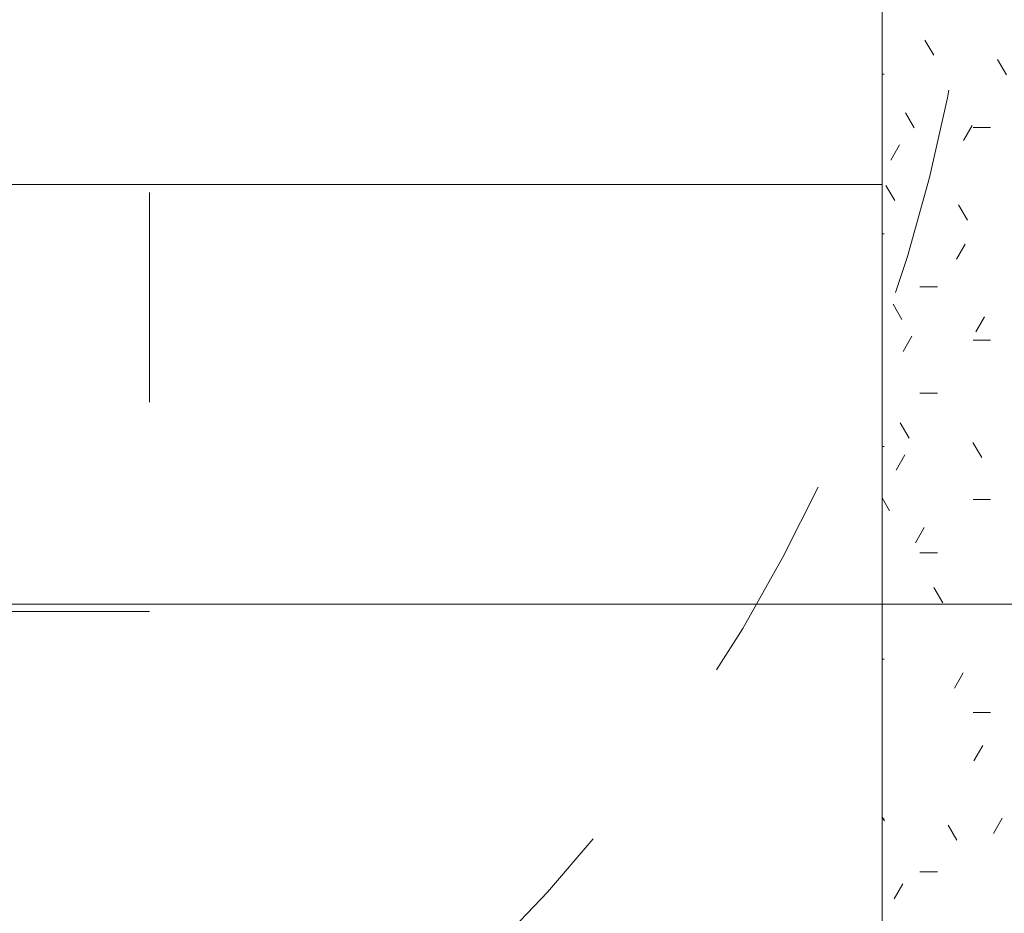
# Model space of a CAD drawing. Header units: metres. Extents: x -0.3 to 27.4, y -15.2 to 9.8.
# Tile 4 of 32: x 12.195 to 12.665, y -13.863 to -13.436. Entities that reach past the tile are written whole.
import ezdxf

# ---------------------------------------------------------------- set-up
doc = ezdxf.new("R2010")
doc.units = ezdxf.units.M
doc.linetypes.add('Projeção', pattern=[0.00396875, 0.00238125, -0.0015875])
for name, color, linetype, lineweight in [('A-ANNO-DIMS', 7, 'Continuous', 9), ('A-ANNO-DIMS-25', 7, 'Continuous', 9), ('A-DETL-GENF', 7, 'Continuous', 5), ('A-FLOR-OVHD', 7, 'Projeção', 5), ('A-FLOR-PATT', 7, 'Continuous', 5), ('Q-CASE', 7, 'Continuous', 5)]:
    doc.layers.add(name, color=color, linetype=linetype, lineweight=lineweight)
doc.styles.add('Arial_5', font='arial.ttf', dxfattribs={"height": 0.0625})
doc.dimstyles.new('Com_linha__ref__contínua__-_Cor_Vermelha_Arial_2_5mm', dxfattribs={"dimscale": 0.3048, "dimtxt": 0.06376621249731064, "dimasz": 0.1640419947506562, "dimexe": 0.1230314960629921, "dimexo": 0.1230314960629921, "dimgap": 0.01230314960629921, "dimtad": 1, "dimdec": 1, "dimlfac": 100, "dimrnd": 0.09999999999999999, "dimdsep": 46, "dimtxsty": 'Arial_5', "dimblk1": 'OBLIQUE', "dimblk2": 'OBLIQUE', "dimsah": 1, "dimcen": 0.09, "dimdle": 0.1230314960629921, "dimazin": 0, "dimtfac": 1, "dimtdec": 4, "dimtix": 1, "dimtmove": 0, "dimatfit": 3, "dimfxl": 1, "dimtvp": 1, "dimtolj": 1, "dimtzin": 0, "dimarcsym": 2})

# ---------------------------------------------------------------- blocks, each defined once
blk = doc.blocks.new('TAMPO GRANITO2 - TAMPO GRANITO-2002902-ELEV_5')
at = {"layer": 'Q-CASE', "true_color": 0xa7a7a7}
h = blk.add_hatch(dxfattribs=at)
h.set_pattern_fill('FP_4', color=253, style=0, pattern_type=2)
h.set_pattern_definition([(0, (-0.05, 0), (0.1016, 0.0254), [0.00838, -0.06782, 0.00838, -0.06782, -0.4064]), (0, (-0.05, 0), (0.1016, 0.0254), [-0.1524, 0.00838, -0.14402, 0.00838, -0.06782, -0.1778]), (0, (-0.05, 0), (0.1016, 0.0254), [-0.381, 0.00838, -0.04242, 0.00838, -0.11862]), (120, (-0.0119, 0.0127), (-0.07279704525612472, 0.07528818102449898), [0.008379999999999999, -0.06781999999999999, 0.008379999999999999, -0.06781999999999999, -0.4063999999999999]), (120, (-0.0119, 0.0127), (-0.07279704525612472, 0.07528818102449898), [-0.1524, 0.008379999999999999, -0.14402, 0.008379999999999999, -0.06781999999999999, -0.1778]), (120, (-0.0119, 0.0127), (-0.07279704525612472, 0.07528818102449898), [-0.3809999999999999, 0.008379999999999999, -0.04241999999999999, 0.008379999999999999, -0.11862]), (240, (0.0008, 0.0635), (-0.02880295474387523, -0.100688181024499), [0.00838, -0.06782, 0.00838, -0.06782, -0.4064]), (240, (0.0008, 0.0635), (-0.02880295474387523, -0.100688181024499), [-0.1524, 0.00838, -0.14402, 0.00838, -0.06782, -0.1778]), (240, (0.0008, 0.0635), (-0.02880295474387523, -0.100688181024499), [-0.381, 0.00838, -0.04242, 0.00838, -0.11862])])
h.paths.add_polyline_path([(-3.879618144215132, -14.09504159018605), (-3.752558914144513, -14.09504159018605), (-3.752470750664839, -14.09454159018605), (-3.750188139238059, -14.09454159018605), (-3.750188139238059, -14.03154159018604), (-3.749625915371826, -14.02727107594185), (-3.747977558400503, -14.02329159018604), (-3.745355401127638, -14.01987432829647), (-3.741938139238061, -14.0172521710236), (-3.737958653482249, -14.01560381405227), (-3.733688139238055, -14.01504159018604), (-3.729417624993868, -14.01560381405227), (-3.725438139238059, -14.0172521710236), (-3.722020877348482, -14.01987432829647), (-3.719398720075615, -14.02329159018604), (-3.717750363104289, -14.02727107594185), (-3.717188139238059, -14.03154159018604), (-3.717188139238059, -14.09454159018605), (-3.71490552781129, -14.09454159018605), (-3.714588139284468, -14.09504159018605), (-3.453688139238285, -14.09482204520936), (-3.453688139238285, -13.43391236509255), (-3.454188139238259, -13.43382420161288), (-3.454188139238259, -13.4315415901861), (-3.519136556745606, -13.43128507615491), (-3.521458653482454, -13.43097936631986), (-3.525438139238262, -13.42933100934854), (-3.528855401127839, -13.42670885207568), (-3.531514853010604, -13.42320155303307), (-3.533125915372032, -13.41931210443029), (-3.533688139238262, -13.4150415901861), (-3.533125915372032, -13.4107710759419), (-3.531477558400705, -13.4067915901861), (-3.528855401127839, -13.40337432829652), (-3.525202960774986, -13.40065475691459), (-3.521458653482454, -13.39910381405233), (-3.516281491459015, -13.3985415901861), (-3.454188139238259, -13.3985415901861), (-3.454188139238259, -13.39625897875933), (-3.453688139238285, -13.39594159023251), (-3.453688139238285, -13.31504159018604), (-3.883688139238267, -13.31504159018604), (-3.883688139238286, -14.09504159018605), (-3.879957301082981, -14.09504159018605)])
h.paths.add_polyline_path([(-3.684385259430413, -13.89519784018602), (-3.698861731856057, -13.89405446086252), (-3.713157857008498, -13.89068094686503), (-3.727088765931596, -13.88507800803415), (-3.740487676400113, -13.87735676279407), (-3.753464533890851, -13.86728878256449), (-3.765004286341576, -13.8558934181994), (-3.775810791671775, -13.84242375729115), (-3.785478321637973, -13.82736717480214), (-3.793862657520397, -13.81088482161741), (-3.800883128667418, -13.79320845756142), (-3.806424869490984, -13.77453990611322), (-3.810446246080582, -13.7551301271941), (-3.812857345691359, -13.73533713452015), (-3.813688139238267, -13.71504159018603), (-3.812695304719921, -13.69341880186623), (-3.810446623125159, -13.67495447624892), (-3.80642486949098, -13.65554327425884), (-3.800880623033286, -13.63686855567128), (-3.793862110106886, -13.61919826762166), (-3.785478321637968, -13.60271600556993), (-3.775810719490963, -13.58766018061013), (-3.765008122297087, -13.57419457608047), (-3.753174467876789, -13.56250796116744), (-3.74048282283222, -13.55272366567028), (-3.72708873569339, -13.54500574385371), (-3.713157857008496, -13.53940223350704), (-3.698861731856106, -13.53602871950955), (-3.684385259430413, -13.53488534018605), (-3.669908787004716, -13.53602871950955), (-3.655612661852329, -13.53940223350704), (-3.641681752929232, -13.54500517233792), (-3.628282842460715, -13.552726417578), (-3.615596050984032, -13.56250796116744), (-3.603766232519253, -13.57418976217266), (-3.592959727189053, -13.58765942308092), (-3.583292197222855, -13.60271600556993), (-3.574907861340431, -13.61919835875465), (-3.567887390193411, -13.63687472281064), (-3.562345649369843, -13.65554327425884), (-3.558324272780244, -13.67495305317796), (-3.555913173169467, -13.6947460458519), (-3.555505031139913, -13.70471659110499), (-3.516449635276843, -13.70471659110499), (-3.513051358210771, -13.69923642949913), (-3.508364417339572, -13.69480776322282), (-3.50270063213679, -13.6917252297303), (-3.496436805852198, -13.69019390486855), (-3.489989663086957, -13.69031566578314), (-3.483788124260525, -13.69208241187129), (-3.47824477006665, -13.69537660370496), (-3.473728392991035, -13.6999790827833), (-3.470539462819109, -13.70558365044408), (-3.468890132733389, -13.71181744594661), (-3.468890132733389, -13.71826573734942), (-3.470539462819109, -13.72449953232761), (-3.473728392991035, -13.73010409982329), (-3.47824477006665, -13.73470657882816), (-3.483788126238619, -13.73800077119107), (-3.489989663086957, -13.73976751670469), (-3.496436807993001, -13.73988927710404), (-3.50270063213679, -13.73835795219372), (-3.508364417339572, -13.73527541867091), (-3.51327610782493, -13.7304843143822), (-3.516449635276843, -13.72536658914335), (-3.555505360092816, -13.72536658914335), (-3.555913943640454, -13.73534015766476), (-3.558323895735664, -13.75512870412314), (-3.562345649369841, -13.77453990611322), (-3.567889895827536, -13.79321462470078), (-3.574908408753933, -13.81088491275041), (-3.583292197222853, -13.82736717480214), (-3.592959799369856, -13.84242299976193), (-3.603762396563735, -13.85588860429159), (-3.615596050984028, -13.86757521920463), (-3.628287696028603, -13.87735951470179), (-3.641681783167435, -13.88507743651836), (-3.655612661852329, -13.89068094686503), (-3.669908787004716, -13.89405446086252)])
at = {"layer": 'Q-CASE'}
blk.add_line((-3.88368813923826, -13.31504159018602), (-3.883688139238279, -14.09504159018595), dxfattribs=at)
blk = doc.blocks.new('MR_Cadeirante Planta - MR_Cadeirante Planta-2845077-ELEV_5')
at = {"layer": 'A-DETL-GENF', "linetype": 'Projeção'}
for p, q in [((-0.4017362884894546, 0.6038261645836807), (0.3982637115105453, 0.6038261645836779)), ((-0.4017362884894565, -0.5961738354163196), (-0.4017362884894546, 0.6038261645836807))]:
    blk.add_line(p, q, dxfattribs=at)
blk = doc.blocks.new('DIMBLOCK7-ELEV_5')
at = {"layer": 'A-ANNO-DIMS-25', "color": 242, "true_color": 0xbd2b2e, "transparency": 16777216}
for p, q in [((11.78366288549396, -13.31504159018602), (11.75866288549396, -13.29004159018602)), ((11.78366288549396, -13.31504159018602), (11.74616288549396, -13.31504159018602)), ((11.78366288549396, -13.31504159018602), (11.78366288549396, -13.71504159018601)), ((11.78366288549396, -13.31504159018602), (11.80866288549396, -13.34004159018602)), ((11.78366288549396, -13.31504159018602), (12.56917995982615, -13.31504159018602)), ((11.78366288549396, -13.71504159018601), (11.75866288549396, -13.69004159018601)), ((11.78366288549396, -13.71504159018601), (11.74616288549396, -13.71504159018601)), ((11.78366288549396, -13.71504159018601), (11.80866288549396, -13.74004159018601)), ((11.78366288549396, -13.71504159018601), (12.73923211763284, -13.71504159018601))]:
    blk.add_line(p, q, dxfattribs=at)
at = {"layer": 'A-ANNO-DIMS-25', "color": 0, "transparency": 16777216, "insert": (11.69877353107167, -13.56311150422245), "char_height": 0.0625, "width": 0.115367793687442, "attachment_point": 1, "rotation": 90, "line_spacing_factor": 0.9417779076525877, "style": 'Arial_5'}
blk.add_mtext('40', dxfattribs=at)
blk = doc.blocks.new('_Oblique')
at = {"color": 0, "linetype": 'ByBlock', "lineweight": -2}
blk.add_line((-0.5, -0.5), (0.5, 0.5), dxfattribs=at)
blk = doc.blocks.new('DIMBLOCK8-ELEV_5')
at = {"layer": 'A-ANNO-DIMS-25', "color": 242, "true_color": 0xbd2b2e, "transparency": 16777216}
for p, q in [((11.78366288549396, -13.71504159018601), (11.75866288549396, -13.69004159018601)), ((11.78366288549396, -13.71504159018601), (11.74616288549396, -13.71504159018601)), ((11.78366288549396, -13.71504159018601), (11.78366288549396, -14.15254159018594)), ((11.78366288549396, -13.71504159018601), (11.80866288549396, -13.74004159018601)), ((11.78366288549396, -13.71504159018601), (12.73923211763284, -13.71504159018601)), ((11.78366288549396, -14.11504159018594), (11.75866288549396, -14.09004159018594)), ((11.78366288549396, -14.11504159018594), (11.78151822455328, -14.11504159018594)), ((11.78366288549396, -14.11504159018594), (11.80866288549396, -14.14004159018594)), ((11.78366288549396, -14.11504159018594), (11.82116288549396, -14.11504159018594))]:
    blk.add_line(p, q, dxfattribs=at)
at = {"layer": 'A-ANNO-DIMS-25', "color": 0, "transparency": 16777216, "insert": (11.69877353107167, -13.96311150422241), "char_height": 0.0625, "width": 0.115367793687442, "attachment_point": 1, "rotation": 90, "line_spacing_factor": 0.9417779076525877, "style": 'Arial_5'}
blk.add_mtext('40', dxfattribs=at)
blk = doc.blocks.new('DIMBLOCK10-ELEV_5')
at = {"layer": 'A-ANNO-DIMS-25', "color": 242, "true_color": 0xbd2b2e, "transparency": 16777216}
for p, q in [((11.61188612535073, -13.31504159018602), (11.58688612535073, -13.29004159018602)), ((11.61188612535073, -13.31504159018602), (11.57438612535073, -13.31504159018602)), ((11.61188612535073, -13.31504159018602), (11.61188612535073, -14.15254159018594)), ((11.61188612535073, -13.31504159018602), (11.63688612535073, -13.34004159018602)), ((11.61188612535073, -13.31504159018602), (12.56917995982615, -13.31504159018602)), ((11.61188612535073, -14.11504159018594), (11.58688612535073, -14.09004159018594)), ((11.61188612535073, -14.11504159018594), (11.60974146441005, -14.11504159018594)), ((11.61188612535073, -14.11504159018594), (11.63688612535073, -14.14004159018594)), ((11.61188612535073, -14.11504159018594), (11.64938612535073, -14.11504159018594))]:
    blk.add_line(p, q, dxfattribs=at)
at = {"layer": 'A-ANNO-DIMS-25', "color": 0, "transparency": 16777216, "insert": (11.52699677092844, -13.76311150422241), "char_height": 0.0625, "width": 0.115367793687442, "attachment_point": 1, "rotation": 90, "line_spacing_factor": 0.9417779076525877, "style": 'Arial_5'}
blk.add_mtext('80', dxfattribs=at)

msp = doc.modelspace()

# ---------------------------------------------------------------- hatches: boundary and pattern name
at = {"layer": 'A-FLOR-PATT', "true_color": 0x787878}
h = msp.add_hatch(dxfattribs=at)
h.set_pattern_fill('FP_2', color=8, style=0, pattern_type=2)
h.set_pattern_definition([(270, (12.05636809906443, -12.915), (0.6, 3.673940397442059e-17), []), (0, (12.05636809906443, -12.915), (0, 0.6), [])])
h.paths.add_polyline_path([(11.45677995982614, -14.11504159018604), (12.60667995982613, -14.11504159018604), (12.60667995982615, -13.31504159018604), (13.05667995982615, -13.31504159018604), (13.05667995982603, -13.05354159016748), (13.04820720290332, -13.05309755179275), (13.04619750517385, -13.05226510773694), (13.04546190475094, -13.05099101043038), (13.04536506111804, -13.05025541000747), (13.04367995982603, -13.0328602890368), (13.04187995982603, -13.0310602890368), (13.04187995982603, -13.03004159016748), (13.02467995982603, -13.03004159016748), (13.00759790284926, -13.02779269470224), (12.99167995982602, -13.02119926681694), (12.97801091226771, -13.01071063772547), (12.96752228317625, -12.99704159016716), (12.96091805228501, -12.98104159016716), (12.95867995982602, -12.96404159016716), (12.95867995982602, -12.89921974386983), (12.9446919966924, -12.89921974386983), (12.93674031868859, -12.89837374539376), (12.92914464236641, -12.89587362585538), (12.92224503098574, -12.89183131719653), (12.91635038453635, -12.88642779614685), (12.91172461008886, -12.87990498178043), (12.90913241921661, -12.87422538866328), (12.90751063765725, -12.86819653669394), (12.90539652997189, -12.8526671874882), (12.85667995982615, -12.8526671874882), (12.85667995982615, -12.84177918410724), (12.84416031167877, -12.84565409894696), (12.75574427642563, -12.87746639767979), (12.72362778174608, -12.88774352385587), (12.6871214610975, -12.89547069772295), (12.64984256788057, -12.89711532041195), (12.62186366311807, -12.89452592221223), (12.59462493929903, -12.88905754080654), (12.56812639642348, -12.88071017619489), (12.54236803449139, -12.86948382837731), (12.52042251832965, -12.85693669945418), (12.50016038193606, -12.84230401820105), (12.4815816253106, -12.8255857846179), (12.46468624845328, -12.80678199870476), (12.446943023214, -12.77891334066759), (12.43575861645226, -12.74782647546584), (12.43167995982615, -12.71504159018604), (12.43575861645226, -12.68225670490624), (12.446943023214, -12.65116983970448), (12.46468624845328, -12.62330118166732), (12.4815816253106, -12.60449739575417), (12.50016038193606, -12.58777916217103), (12.52042251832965, -12.5731464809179), (12.54236803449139, -12.56059935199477), (12.56812639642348, -12.54937300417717), (12.59462493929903, -12.54102563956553), (12.62186366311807, -12.53555725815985), (12.64984256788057, -12.53296785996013), (12.6871214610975, -12.53461248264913), (12.72362778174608, -12.54233965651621), (12.75574427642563, -12.55261678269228), (12.84415755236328, -12.58442816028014), (12.85667995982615, -12.58830397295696), (12.85667995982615, -12.57596588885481), (12.90559394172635, -12.57596588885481), (12.90751063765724, -12.56188664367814), (12.90913241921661, -12.5558577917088), (12.91172461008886, -12.55017819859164), (12.91635038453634, -12.54365538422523), (12.92224503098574, -12.53825186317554), (12.9291446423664, -12.53420955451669), (12.93674031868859, -12.53170943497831), (12.9446919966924, -12.53086343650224), (12.95867995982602, -12.53086343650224), (12.95867995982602, -12.36204159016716), (12.96092885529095, -12.3449595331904), (12.96752228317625, -12.32904159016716), (12.97801091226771, -12.31537254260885), (12.99167995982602, -12.30488391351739), (13.00767995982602, -12.29827968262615), (13.02467995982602, -12.29604159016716), (13.04187995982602, -12.29604159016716), (13.04187995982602, -12.29502289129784), (13.043680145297, -12.29322097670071), (13.0450125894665, -12.27653625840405), (13.04468096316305, -12.27533460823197), (13.04461731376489, -12.26604159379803), (13.04370417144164, -12.26604159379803), (13.04220992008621, -12.26501378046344), (13.04184434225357, -12.26404153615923), (13.04168095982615, -12.25538195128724), (13.04168095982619, -12.25139158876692), (12.98355499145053, -12.25117521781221), (12.97366970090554, -12.24953171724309), (12.96582143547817, -12.24756426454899), (12.95884470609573, -12.24348519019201), (12.9550308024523, -12.24111928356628), (12.94753885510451, -12.24066302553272), (12.94295356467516, -12.23850723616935), (12.94002537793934, -12.23607768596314), (12.9378235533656, -12.23320821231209), (12.93622514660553, -12.22934931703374), (12.93567995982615, -12.22520821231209), (12.93575922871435, -12.21225062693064), (12.93570473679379, -12.18579381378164), (12.93567995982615, -12.15676950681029), (12.93567995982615, -11.90938851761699), (12.89526080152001, -11.90903450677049), (12.89148488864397, -11.91483308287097), (12.88660564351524, -11.91961244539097), (12.8808626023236, -11.9231379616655), (12.87453770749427, -11.92523655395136), (12.86794146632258, -11.92580519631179), (12.85979441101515, -11.92542998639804), (12.85270515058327, -11.92418165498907), (12.84611238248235, -11.92116263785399), (12.84039924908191, -11.91654838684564), (12.83589777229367, -11.91060706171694), (12.83286955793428, -11.90368394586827), (12.83149059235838, -11.89618138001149), (12.83184101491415, -11.88853537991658), (12.83390046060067, -11.88119029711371), (12.83754924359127, -11.87457299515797), (12.84168645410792, -11.87004159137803), (12.25652671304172, -11.87002616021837), (12.24567944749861, -11.86870184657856), (12.2366833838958, -11.86577277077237), (12.22839911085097, -11.8612000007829), (12.22119731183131, -11.8552376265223), (12.21510990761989, -11.84782010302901), (12.21029447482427, -11.83853314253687), (12.20764412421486, -11.82979610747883), (12.20668338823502, -11.81870666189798), (12.20668338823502, -11.53004159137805), (12.20802313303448, -11.51903765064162), (12.21048941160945, -11.51090741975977), (12.21515848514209, -11.50220388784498), (12.22218079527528, -11.4939864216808), (12.22978236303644, -11.48799908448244), (12.23819183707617, -11.48365267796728), (12.24692887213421, -11.48100232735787), (12.25668338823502, -11.48004159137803), (12.34170574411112, -11.48004159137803), (12.34170574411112, -11.46699756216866), (12.33628985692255, -11.46699756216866), (12.33628985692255, -11.4039054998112), (12.33443338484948, -11.4039054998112), (12.33443338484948, -11.39504159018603), (12.24617775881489, -11.39504159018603), (12.24574043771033, -11.40347236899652), (12.24491326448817, -11.40538971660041), (12.24436603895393, -11.40584094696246), (12.24303532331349, -11.40630282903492), (12.22578692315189, -11.40800209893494), (12.22546257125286, -11.40984159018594), (12.22268787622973, -11.40984159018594), (12.22272152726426, -11.47702902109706), (12.22204236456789, -11.48148802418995), (12.22057310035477, -11.4850278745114), (12.21802778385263, -11.48834022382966), (12.2147105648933, -11.49088115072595), (12.21048941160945, -11.49252379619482), (12.20673232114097, -11.49302046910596), (12.20258022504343, -11.49247306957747), (12.1987200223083, -11.49087260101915), (12.19540682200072, -11.48832813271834), (12.19286549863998, -11.48501306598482), (12.19120163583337, -11.48064381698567), (12.19072376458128, -11.47701192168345), (12.19068787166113, -11.40984159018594), (12.18789734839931, -11.40984159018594), (12.18737149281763, -11.40798268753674), (12.17033666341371, -11.40634167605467), (12.16845774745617, -11.40543057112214), (12.16803114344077, -11.40486393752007), (12.1676285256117, -11.40351410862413), (12.16717995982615, -11.39504159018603), (11.45677995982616, -11.39504159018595), (11.45677995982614, -13.69341880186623)])
h.paths.add_polyline_path([(11.59066497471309, -13.71156976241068), (11.58688695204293, -13.71107237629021), (11.58336639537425, -13.70961411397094), (11.58034322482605, -13.70729435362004), (11.57802346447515, -13.70427118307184), (11.57656520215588, -13.70075062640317), (11.57606781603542, -13.696972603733), (11.57606781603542, -13.66616171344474), (11.54993041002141, -13.67493643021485), (11.54993041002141, -13.34523218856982), (11.52686748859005, -13.31719080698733), (11.52056116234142, -13.29234970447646), (11.53152417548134, -13.24359266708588), (11.54225860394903, -13.23845344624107), (11.5486190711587, -13.24763276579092), (11.55825928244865, -13.16522114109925), (11.57606781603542, -13.16522114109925), (11.57606781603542, -13.13358230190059), (11.57656520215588, -13.12980427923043), (11.57823821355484, -13.12600385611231), (11.58034322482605, -13.12326055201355), (11.58336639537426, -13.12094079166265), (11.58688695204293, -13.11948252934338), (11.59066497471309, -13.11898514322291), (11.59525156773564, -13.11981745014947), (11.59796355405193, -13.12094079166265), (11.60098672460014, -13.12326055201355), (11.60330648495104, -13.12628372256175), (11.60476474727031, -13.12980427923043), (11.60526213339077, -13.13358230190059), (11.60526213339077, -13.33292785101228), (11.62207815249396, -13.34936286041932), (11.62457273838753, -13.34792153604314), (11.62457273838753, -12.97911066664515), (11.59515702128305, -12.97911066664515), (11.59882712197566, -13.06174039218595), (11.59862624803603, -13.06411409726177), (11.5973686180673, -13.06760021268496), (11.59515702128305, -13.07072183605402), (11.59241937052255, -13.07303229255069), (11.5890650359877, -13.07460806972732), (11.58541715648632, -13.07526198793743), (11.58172432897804, -13.07494948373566), (11.57823821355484, -13.07369185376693), (11.57519638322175, -13.07157480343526), (11.57280613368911, -13.06874260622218), (11.57123035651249, -13.06538827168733), (11.5705150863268, -13.06042126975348), (11.56673335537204, -12.97911066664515), (11.56396919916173, -12.97911066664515), (11.56551443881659, -12.94527702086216), (11.63452489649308, -12.94875998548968), (11.62446607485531, -12.7489410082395), (11.61643730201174, -12.7370063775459), (11.6171497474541, -12.64252869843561), (11.67880009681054, -12.64500227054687), (11.68950329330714, -12.63846385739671), (11.68491219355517, -12.58957020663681), (11.700795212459, -12.5328701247), (11.7138142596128, -12.52033048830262), (11.72483962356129, -12.51992629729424), (11.74245241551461, -12.53334016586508), (11.75758118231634, -12.55260092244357), (11.7745791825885, -12.60856705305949), (11.77169107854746, -12.66775785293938), (11.795710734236, -12.72428619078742), (11.80356460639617, -12.78097687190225), (11.79206908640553, -12.84335808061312), (11.79351188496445, -12.84720890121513), (11.79351188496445, -12.91601770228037), (11.78854845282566, -12.97362192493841), (11.82521245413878, -13.05820124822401), (11.8769355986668, -13.0584933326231), (11.88535742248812, -13.00891251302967), (11.89021087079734, -12.95980804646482), (11.90017933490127, -12.92636046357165), (11.90364546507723, -12.92445749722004), (11.90784131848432, -12.80892639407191), (11.91384410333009, -12.74859715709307), (11.91865249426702, -12.73575204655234), (11.91490286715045, -12.68627844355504), (11.91535638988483, -12.65457006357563), (11.91892554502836, -12.64699174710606), (11.94103525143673, -12.64564120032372), (11.93947774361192, -12.64268329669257), (11.94025229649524, -12.61466821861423), (11.95761111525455, -12.56059327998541), (11.97286159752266, -12.53904624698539), (11.9874750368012, -12.53522033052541), (12.00980901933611, -12.54802075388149), (12.02620580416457, -12.57705243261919), (12.03214144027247, -12.62346626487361), (12.03071944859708, -12.64016294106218), (12.0814411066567, -12.63706466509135), (12.07854329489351, -12.68142820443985), (12.08066075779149, -12.74467890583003), (12.07904909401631, -12.7454725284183), (12.06879475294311, -12.94917550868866), (12.10960440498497, -12.94917550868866), (12.10960440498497, -12.94561205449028), (12.11008813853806, -12.941937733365), (12.11150637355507, -12.9385138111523), (12.11376245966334, -12.93557362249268), (12.11670264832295, -12.93331753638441), (12.12012657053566, -12.9318993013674), (12.12380089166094, -12.93141556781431), (12.12747521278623, -12.9318993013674), (12.13089913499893, -12.93331753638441), (12.13383932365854, -12.93557362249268), (12.13609540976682, -12.9385138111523), (12.13751364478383, -12.941937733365), (12.13799737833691, -12.94561205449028), (12.13799737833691, -12.94917550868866), (12.14510082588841, -12.94917550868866), (12.14488810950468, -12.97911066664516), (12.13751364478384, -13.06589360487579), (12.13609540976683, -13.06931752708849), (12.13383932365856, -13.07225771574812), (12.13089913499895, -13.0745138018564), (12.12747521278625, -13.07593203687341), (12.12380089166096, -13.0764157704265), (12.12012657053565, -13.07593203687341), (12.11670264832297, -13.07451380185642), (12.11376245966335, -13.07225771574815), (12.11150637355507, -13.06931752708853), (12.11008813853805, -13.06589360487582), (12.10960440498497, -13.0622192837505), (12.10960440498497, -12.97911066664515), (12.07876782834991, -12.97911066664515), (12.07876782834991, -13.32970545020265), (12.10797076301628, -13.34171854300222), (12.10797076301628, -13.130518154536), (12.10846814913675, -13.12674013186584), (12.10992641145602, -13.12321957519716), (12.11224617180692, -13.12019640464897), (12.11526934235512, -13.11787664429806), (12.1187898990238, -13.1164183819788), (12.12256792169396, -13.11592099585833), (12.12634594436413, -13.1164183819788), (12.1298665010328, -13.11787664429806), (12.13288967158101, -13.12019640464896), (12.13520943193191, -13.12321957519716), (12.13666769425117, -13.12674013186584), (12.13716508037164, -13.130518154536), (12.13716508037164, -13.16440122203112), (12.16269284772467, -13.16440122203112), (12.17817020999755, -13.21672009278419), (12.18652785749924, -13.23455379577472), (12.19553515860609, -13.25079227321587), (12.20474893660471, -13.2510445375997), (12.21117267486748, -13.29681819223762), (12.19342979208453, -13.33291141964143), (12.19620631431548, -13.3475482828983), (12.18229247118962, -13.42975239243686), (12.17040870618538, -13.44611638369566), (12.16789126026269, -13.44718913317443), (12.16789126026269, -13.67778914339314), (12.13716508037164, -13.66614432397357), (12.13716508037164, -13.69390845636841), (12.13666769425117, -13.69768647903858), (12.13520943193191, -13.70120703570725), (12.13288967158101, -13.70423020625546), (12.1298665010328, -13.70654996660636), (12.12634594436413, -13.70800822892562), (12.12256792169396, -13.70850561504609), (12.1187898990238, -13.70800822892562), (12.11526934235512, -13.70654996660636), (12.11224617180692, -13.70423020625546), (12.10992641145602, -13.70120703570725), (12.10846814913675, -13.69768647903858), (12.10797076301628, -13.69341880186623), (12.10797076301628, -13.44081794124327), (12.07454202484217, -13.42944788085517), (12.0808844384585, -13.49961535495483), (12.0808844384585, -13.60879296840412), (12.05283299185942, -13.60879296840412), (12.05283299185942, -13.49961535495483), (12.05668013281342, -13.45583673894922), (11.9972147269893, -13.47327882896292), (11.92400698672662, -13.48611204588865), (11.84955465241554, -13.49022373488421), (11.74501031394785, -13.47890839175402), (11.67446823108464, -13.4542362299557), (11.65055249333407, -13.45883112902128), (11.65055249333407, -13.49961535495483), (11.6562925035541, -13.49961535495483), (11.6562925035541, -13.60879296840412), (11.62824105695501, -13.60879296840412), (11.62824105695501, -13.49961535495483), (11.63597047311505, -13.46163275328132), (11.62707214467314, -13.46334237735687), (11.60526213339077, -13.45654752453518), (11.60526213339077, -13.696972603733), (11.60476474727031, -13.70075062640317), (11.60330648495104, -13.70427118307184), (11.60098672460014, -13.70729435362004), (11.59796355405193, -13.70961411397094), (11.59444299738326, -13.71107237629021)])
h.paths.add_polyline_path([(13.05317995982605, -13.16004159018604), (13.05317995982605, -13.15654159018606), (13.04397995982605, -13.15654159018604), (13.04397995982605, -13.14604159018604), (13.03863715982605, -13.14604159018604), (13.03863715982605, -13.15204157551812), (13.02912995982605, -13.15275960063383), (13.01962275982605, -13.15204157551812), (13.01962275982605, -13.14604159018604), (13.00717995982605, -13.14604159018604), (13.00717995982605, -13.14254159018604), (13.00962995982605, -13.14254159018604), (13.00962995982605, -13.14054159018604), (13.01007995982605, -13.13957656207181), (13.01007995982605, -13.13091362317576), (12.36753061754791, -13.13091362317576), (12.36375590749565, -13.13045531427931), (12.36017754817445, -13.12909824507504), (12.35702793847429, -13.1269242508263), (12.3544901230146, -13.12405967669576), (12.35271159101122, -13.12067100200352), (12.35179570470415, -13.11695516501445), (12.35179569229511, -13.11312811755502), (12.35271159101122, -13.10941220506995), (12.3544901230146, -13.10602352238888), (12.35702793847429, -13.1031589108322), (12.36017754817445, -13.10098492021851), (12.36375590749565, -13.0996278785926), (12.3675550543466, -13.09916659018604), (13.01007995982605, -13.09916659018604), (13.01007995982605, -13.09068425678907), (13.00962995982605, -13.09004159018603), (13.00962995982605, -13.08754159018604), (13.00717995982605, -13.08754159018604), (13.00717995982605, -13.08404159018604), (13.02094667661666, -13.08399664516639), (13.01962275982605, -13.08374157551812), (13.01984991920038, -13.07704157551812), (13.02094667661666, -13.07704157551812), (13.02179361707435, -13.07476223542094), (13.02288162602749, -13.07414736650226), (13.02412995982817, -13.07404460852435), (13.02412995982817, -13.07284159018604), (13.02562995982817, -13.07134159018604), (13.03262995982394, -13.07134159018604), (13.03412995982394, -13.07284159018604), (13.03412995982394, -13.07408829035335), (13.03537829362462, -13.07414736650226), (13.03656167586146, -13.07487407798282), (13.03687453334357, -13.07524096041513), (13.03738704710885, -13.07704157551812), (13.03863715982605, -13.07704157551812), (13.03863715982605, -13.08374157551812), (13.03863715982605, -13.08403018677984), (13.04398462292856, -13.08403018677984), (13.04398462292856, -13.07354159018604), (13.05317995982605, -13.07354159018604), (13.05317995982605, -13.07004159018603), (13.05662323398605, -13.07004159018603), (13.05662323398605, -13.16004159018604)])
h.paths.add_polyline_path([(13.04187995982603, -12.99804159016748), (13.04187995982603, -12.99702116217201), (13.043680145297, -12.99522097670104), (13.04573990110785, -12.97634232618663), (13.04672811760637, -12.97535410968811), (13.04807804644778, -12.97499239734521), (13.05667995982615, -12.97454159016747), (13.05667995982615, -12.35154159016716), (13.04672811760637, -12.35072907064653), (13.04573990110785, -12.34974085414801), (13.04537818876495, -12.34839092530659), (13.043680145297, -12.3308622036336), (13.04187995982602, -12.32906201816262), (13.04187995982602, -12.32804159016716), (13.02467995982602, -12.32804159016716), (13.01588011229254, -12.32920011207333), (13.00767995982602, -12.33259672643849), (13.00063832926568, -12.33799995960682), (12.99523509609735, -12.34504159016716), (12.9918384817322, -12.35324174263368), (12.99067995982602, -12.36204159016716), (12.99067995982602, -12.53086343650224), (13.02744455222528, -12.53086343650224), (13.03468770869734, -12.5318170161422), (13.04143725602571, -12.53461277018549), (13.04723322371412, -12.53906017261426), (13.0516806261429, -12.54485614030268), (13.05447638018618, -12.55160568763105), (13.05542995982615, -12.55884884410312), (13.05542995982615, -12.87123433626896), (13.05447638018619, -12.87847749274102), (13.0516806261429, -12.88522704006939), (13.04723322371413, -12.89102300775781), (13.04143725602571, -12.89547041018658), (13.03468770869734, -12.89826616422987), (13.02744455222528, -12.89921974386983), (12.99067995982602, -12.89921974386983), (12.99067995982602, -12.96404159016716), (12.9918384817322, -12.97284143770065), (12.99529806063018, -12.98112364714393), (13.00063832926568, -12.98808322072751), (13.00767995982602, -12.99348645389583), (13.01588011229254, -12.99688306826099), (13.02467995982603, -12.99804159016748), (13.04085953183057, -12.99804159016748)])
h.paths.add_polyline_path([(13.05667995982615, -12.21129966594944), (13.05667979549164, -11.9350398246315), (13.03527263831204, -11.9335428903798), (13.03343198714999, -11.93294482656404), (13.0320875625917, -11.9315526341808), (13.03155410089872, -11.92969223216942), (13.03095416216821, -11.91506564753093), (13.03022839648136, -11.91380858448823), (13.02895280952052, -11.91303071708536), (13.02827964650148, -11.91289986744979), (13.00442161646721, -11.91110673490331), (13.00199184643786, -11.90979151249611), (12.98960380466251, -11.90979151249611), (12.98933621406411, -11.92703971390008), (12.98901838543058, -11.92745393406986), (12.98760418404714, -11.92803974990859), (12.97960544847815, -11.92777196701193), (12.97860541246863, -11.92603970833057), (12.97860541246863, -11.90976447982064), (12.96767995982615, -11.90979151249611), (12.96767876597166, -12.20923704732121), (13.04170732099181, -12.20920821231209), (13.04222354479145, -12.20729338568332), (13.0436541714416, -12.20640353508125), (13.04463096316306, -12.20640353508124), (13.04490738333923, -12.19432851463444), (13.04494782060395, -12.19367339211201), (13.0466160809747, -12.19234420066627), (13.04797421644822, -12.19172819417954), (13.05662995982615, -12.19172819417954), (13.05662995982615, -12.21129966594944)])
h.paths.add_polyline_path([(12.89630290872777, -11.88103763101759), (12.93567995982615, -11.8806932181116), (12.93567995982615, -11.59108321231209), (12.93658273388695, -11.57987747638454), (12.93839572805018, -11.57103192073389), (12.94060020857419, -11.56379602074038), (12.94517629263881, -11.55295575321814), (12.95389532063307, -11.53991611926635), (12.96098913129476, -11.53208322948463), (12.97217077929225, -11.52296899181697), (12.97989585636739, -11.51882549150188), (12.99262560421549, -11.51328670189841), (12.99786596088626, -11.51184136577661), (13.0055518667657, -11.51022490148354), (13.01755496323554, -11.50920819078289), (13.04174005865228, -11.50920819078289), (13.04206849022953, -11.50799557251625), (13.04184025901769, -11.50782829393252), (13.04222354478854, -11.50690296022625), (13.0436541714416, -11.50631037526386), (13.04463096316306, -11.50631037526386), (13.04463096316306, -11.49497828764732), (13.04619061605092, -11.49237382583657), (13.04797421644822, -11.49163503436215), (13.05662995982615, -11.49163503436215), (13.05662995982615, -11.55859507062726), (13.04797421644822, -11.55859507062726), (13.04549463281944, -11.55733690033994), (13.04463096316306, -11.55484474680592), (13.0445394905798, -11.54391972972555), (13.0436541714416, -11.54391972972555), (13.04207110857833, -11.54295913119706), (13.0420712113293, -11.54223258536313), (13.04163095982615, -11.54120819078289), (13.01707300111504, -11.5412762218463), (13.00367801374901, -11.5433122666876), (12.99444192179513, -11.54686022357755), (12.98716484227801, -11.55209807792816), (12.98224875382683, -11.55621018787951), (12.97451814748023, -11.56592346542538), (12.96982314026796, -11.57734789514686), (12.96767995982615, -11.59108321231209), (12.96767995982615, -11.76824989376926), (12.99134957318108, -11.76816392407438), (12.993961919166, -11.76854213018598), (12.99678157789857, -11.76982416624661), (12.99941980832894, -11.77192534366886), (13.00179084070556, -11.77477735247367), (13.00381759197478, -11.77828747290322), (13.00550998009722, -11.78234158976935), (13.0100838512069, -11.78234158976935), (13.01025753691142, -11.77544957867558), (13.01090688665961, -11.77511726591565), (13.01244738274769, -11.77507820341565), (13.01244757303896, -11.77018485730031), (13.01272203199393, -11.7695222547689), (13.01344196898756, -11.76922404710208), (13.02350314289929, -11.76922404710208), (13.02448222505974, -11.77020312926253), (13.02471660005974, -11.77507820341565), (13.02599916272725, -11.77507820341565), (13.02690355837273, -11.77609391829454), (13.02690355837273, -11.77963339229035), (13.05667963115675, -11.77963339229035), (13.05667995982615, -11.39504159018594), (12.77892653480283, -11.39504159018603), (12.77871312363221, -11.4039054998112), (12.77707006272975, -11.40390549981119), (12.77707006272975, -11.46699756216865), (12.77165417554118, -11.46699756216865), (12.77165417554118, -11.48004159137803), (12.85699777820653, -11.48007255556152), (12.867687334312, -11.48138133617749), (12.87668339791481, -11.48431041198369), (12.88496767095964, -11.48888318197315), (12.8921694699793, -11.49484555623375), (12.89825687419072, -11.50226307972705), (12.90307230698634, -11.51155004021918), (12.90572265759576, -11.52028707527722), (12.9066833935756, -11.53004159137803), (12.9066833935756, -11.82004159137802), (12.90534364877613, -11.83104553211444), (12.90287737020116, -11.83917576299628), (12.89820829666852, -11.84787929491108), (12.89187942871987, -11.85552766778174), (12.88374817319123, -11.86199656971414), (12.87952641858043, -11.86449724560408), (12.88342458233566, -11.86623556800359), (12.88850596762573, -11.86990977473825), (12.89298732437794, -11.87501030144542), (12.89582708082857, -11.88017263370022)])
h.paths.add_polyline_path([(12.96767995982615, -11.88041332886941), (12.97861598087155, -11.88017263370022), (12.97867357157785, -11.86352207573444), (12.98008781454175, -11.86210789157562), (12.9806054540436, -11.8620397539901), (12.98760418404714, -11.86203989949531), (12.98933621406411, -11.86303993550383), (12.98960414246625, -11.86403994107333), (12.98960380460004, -11.88029114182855), (13.00275438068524, -11.88004189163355), (13.0044216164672, -11.8789729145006), (13.00540076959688, -11.87877962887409), (13.02471660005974, -11.87717978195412), (13.02471660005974, -11.81997170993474), (13.02369845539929, -11.82098985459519), (13.01367634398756, -11.82095079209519), (13.01265819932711, -11.81993264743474), (13.01265819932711, -11.81505757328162), (13.01114126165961, -11.81505757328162), (13.01023686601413, -11.81404185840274), (13.0100838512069, -11.80774158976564), (13.0054341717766, -11.80793466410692), (13.00393165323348, -11.81176139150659), (13.00194584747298, -11.81524535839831), (12.99961612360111, -11.81808197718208), (12.99701705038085, -11.82018045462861), (12.994231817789, -11.82147362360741), (12.99105250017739, -11.82192173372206), (12.96767995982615, -11.82208479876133), (12.96767995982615, -11.88029114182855)])
h.paths.add_polyline_path([(13.03907306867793, -11.85627100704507), (13.05667979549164, -11.8550398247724), (13.05667963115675, -11.81044978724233), (13.03907306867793, -11.81044978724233), (13.03907306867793, -11.8550398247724)])
h.paths.add_polyline_path([(12.55667995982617, -11.84504159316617), (12.59088390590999, -11.84504159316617), (12.5947661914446, -11.84453048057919), (12.59838390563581, -11.8430319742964), (12.60149050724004, -11.84064819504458), (12.60387428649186, -11.83754159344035), (12.60537279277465, -11.83392387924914), (12.60588390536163, -11.83004159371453), (12.60537279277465, -11.82615930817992), (12.60387428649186, -11.82254159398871), (12.60149050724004, -11.81943499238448), (12.59838390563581, -11.81705121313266), (12.5947661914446, -11.81555270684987), (12.59088390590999, -11.81504159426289), (12.52294670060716, -11.81504159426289), (12.51906441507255, -11.81555270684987), (12.51544670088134, -11.81705121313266), (12.51234009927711, -11.81943499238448), (12.50995632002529, -11.82254159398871), (12.5084578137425, -11.82615930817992), (12.50794670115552, -11.83004159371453), (12.5084578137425, -11.83392387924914), (12.50995632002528, -11.83754159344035), (12.51234009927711, -11.84064819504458), (12.51544670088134, -11.8430319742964), (12.51906441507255, -11.84453048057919), (12.52294670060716, -11.84504159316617), (12.55409176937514, -11.84504159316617)])
h.paths.add_polyline_path([(12.44650978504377, -11.79501547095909), (12.4490979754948, -11.79467472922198), (12.45150978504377, -11.79367572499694), (12.45358085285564, -11.79208653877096), (12.45517003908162, -11.79001547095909), (12.45616904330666, -11.78760366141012), (12.45650978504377, -11.78501547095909), (12.45616904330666, -11.78242728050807), (12.45517003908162, -11.78001547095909), (12.45358085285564, -11.77794440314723), (12.45150978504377, -11.77635521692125), (12.4490979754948, -11.7753562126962), (12.44650978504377, -11.77501547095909), (12.44392159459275, -11.7753562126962), (12.44089890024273, -11.77682396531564), (12.4394387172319, -11.77794440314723), (12.43784953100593, -11.78001547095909), (12.43685052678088, -11.78242728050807), (12.43650978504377, -11.78501547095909), (12.43700379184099, -11.78797367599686), (12.43784953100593, -11.79001547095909), (12.4394387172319, -11.79208653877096), (12.44150978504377, -11.79367572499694), (12.44392159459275, -11.79467472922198)])
h.paths.add_polyline_path([(12.66685013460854, -11.79501547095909), (12.66943832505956, -11.79467472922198), (12.67185013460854, -11.79367572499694), (12.6739212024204, -11.79208653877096), (12.67551038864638, -11.79001547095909), (12.67650939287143, -11.78760366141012), (12.67685013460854, -11.78501547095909), (12.67650939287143, -11.78242728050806), (12.67551038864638, -11.78001547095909), (12.6739212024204, -11.77794440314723), (12.67185013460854, -11.77635521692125), (12.66943832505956, -11.7753562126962), (12.66685013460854, -11.7750154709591), (12.66426194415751, -11.7753562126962), (12.66185013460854, -11.77635521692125), (12.65977906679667, -11.77794440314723), (12.65818988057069, -11.78001547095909), (12.65719087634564, -11.78242728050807), (12.65685013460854, -11.78501547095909), (12.65734414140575, -11.78797367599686), (12.65818988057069, -11.79001547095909), (12.65977906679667, -11.79208653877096), (12.66185013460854, -11.79367572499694), (12.66426194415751, -11.79467472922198)])
h.paths.add_polyline_path([(12.86363407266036, -11.78432396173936), (12.86751635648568, -11.78381284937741), (12.87113406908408, -11.78231434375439), (12.87424066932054, -11.77993056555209), (12.87662444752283, -11.77682396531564), (12.87812295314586, -11.77320625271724), (12.8786340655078, -11.76932396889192), (12.8786340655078, -11.58093416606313), (12.87812295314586, -11.57705188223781), (12.87662444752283, -11.57343416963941), (12.87424066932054, -11.57032756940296), (12.87113406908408, -11.56794379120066), (12.86703615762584, -11.5663820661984), (12.86363407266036, -11.56593417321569), (12.85975178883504, -11.56644528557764), (12.85613407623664, -11.56794379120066), (12.85302747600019, -11.57032756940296), (12.85064369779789, -11.57343416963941), (12.84914519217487, -11.57705188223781), (12.84863407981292, -11.58093416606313), (12.84863407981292, -11.76932396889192), (12.84914519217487, -11.77320625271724), (12.85064369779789, -11.77682396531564), (12.85313812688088, -11.78001547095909), (12.85699777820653, -11.78267210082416), (12.85975178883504, -11.78381284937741)])
h.paths.add_polyline_path([(12.25168340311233, -11.78432396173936), (12.25652671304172, -11.78341477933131), (12.25918339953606, -11.78231434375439), (12.26228999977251, -11.77993056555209), (12.26467377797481, -11.77682396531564), (12.26617228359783, -11.77320625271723), (12.26668339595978, -11.76932396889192), (12.26668339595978, -11.58093416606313), (12.26617228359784, -11.57705188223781), (12.26467377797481, -11.57343416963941), (12.26217934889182, -11.57024266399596), (12.25918339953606, -11.56794379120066), (12.25556568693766, -11.56644528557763), (12.25168340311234, -11.56593417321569), (12.24780111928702, -11.56644528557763), (12.24418340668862, -11.56794379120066), (12.24107680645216, -11.57032756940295), (12.23869302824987, -11.57343416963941), (12.23719452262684, -11.57705188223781), (12.2366834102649, -11.58093416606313), (12.2366834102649, -11.76932396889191), (12.23719452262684, -11.77320625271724), (12.23869302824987, -11.77682396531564), (12.24107680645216, -11.77993056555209), (12.24418340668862, -11.78231434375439), (12.24780111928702, -11.78381284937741)])
h.paths.add_polyline_path([(12.55667995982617, -11.68501547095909), (12.55926815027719, -11.68467472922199), (12.56167995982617, -11.68367572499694), (12.56375102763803, -11.68208653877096), (12.56534021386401, -11.68001547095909), (12.56633921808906, -11.67760366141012), (12.56667995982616, -11.67501547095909), (12.56633921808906, -11.67242728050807), (12.56534021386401, -11.67001547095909), (12.56375102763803, -11.66794440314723), (12.56167995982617, -11.66635521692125), (12.55926815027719, -11.6653562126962), (12.55648048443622, -11.66504173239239), (12.55409176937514, -11.6653562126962), (12.55167995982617, -11.66635521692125), (12.5496088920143, -11.66794440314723), (12.54801970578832, -11.67001547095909), (12.54702070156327, -11.67242728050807), (12.54667995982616, -11.67501547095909), (12.54702070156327, -11.67760366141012), (12.54801970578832, -11.68001547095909), (12.5496088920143, -11.68208653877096), (12.55167995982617, -11.68367572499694), (12.55409176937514, -11.68467472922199)])
h.paths.add_polyline_path([(12.66685013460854, -11.68501547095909), (12.66943832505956, -11.68467472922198), (12.67185013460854, -11.68367572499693), (12.6739212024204, -11.68208653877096), (12.67551038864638, -11.68001547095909), (12.67650939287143, -11.67760366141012), (12.67685013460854, -11.67501547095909), (12.67650939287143, -11.67242728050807), (12.67551038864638, -11.67001547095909), (12.6739212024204, -11.66794440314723), (12.67185013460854, -11.66635521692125), (12.66943832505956, -11.6653562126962), (12.66665065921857, -11.66504173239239), (12.66426194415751, -11.6653562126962), (12.66185013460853, -11.66635521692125), (12.65977906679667, -11.66794440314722), (12.65818988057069, -11.67001547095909), (12.65719087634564, -11.67242728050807), (12.65685013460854, -11.67501547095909), (12.65719087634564, -11.67760366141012), (12.65818988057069, -11.68001547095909), (12.65977906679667, -11.68208653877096), (12.66185013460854, -11.68367572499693), (12.66426194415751, -11.68467472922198)])
h.paths.add_polyline_path([(12.44650978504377, -11.68501547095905), (12.4490979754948, -11.68467472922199), (12.45150978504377, -11.68367572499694), (12.45358085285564, -11.68208653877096), (12.45517003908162, -11.68001547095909), (12.45616904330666, -11.67760366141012), (12.45650978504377, -11.67501547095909), (12.45616904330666, -11.67242728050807), (12.45517003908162, -11.67001547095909), (12.45358085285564, -11.66794440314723), (12.45150978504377, -11.66635521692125), (12.4490979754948, -11.6653562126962), (12.44631030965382, -11.66504173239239), (12.44392159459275, -11.6653562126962), (12.44150978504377, -11.66635521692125), (12.4394387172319, -11.66794440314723), (12.43784953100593, -11.67001547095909), (12.43685052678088, -11.67242728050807), (12.43650978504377, -11.67501547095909), (12.43685052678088, -11.67760366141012), (12.43784953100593, -11.68001547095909), (12.4394387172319, -11.68208653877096), (12.44150978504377, -11.68367572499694), (12.44392159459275, -11.68467472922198)])
h.paths.add_polyline_path([(12.55667995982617, -11.57524266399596), (12.55926815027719, -11.57490192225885), (12.56167995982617, -11.5739029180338), (12.56375102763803, -11.57231373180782), (12.56534021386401, -11.57024266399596), (12.56633921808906, -11.56783085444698), (12.56667995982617, -11.56524266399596), (12.56633921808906, -11.56265447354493), (12.56534021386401, -11.56024266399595), (12.56375102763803, -11.55817159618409), (12.56167995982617, -11.55658240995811), (12.55926815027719, -11.55558340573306), (12.55667995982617, -11.55524266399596), (12.55409176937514, -11.55558340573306), (12.55167995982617, -11.55658240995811), (12.5496088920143, -11.55817159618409), (12.54801970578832, -11.56024266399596), (12.54702070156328, -11.56265447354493), (12.54667995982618, -11.56524266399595), (12.54702070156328, -11.56783085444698), (12.54801970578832, -11.57024266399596), (12.5496088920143, -11.57231373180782), (12.55167995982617, -11.5739029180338), (12.55409176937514, -11.57490192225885)])
h.paths.add_polyline_path([(12.66685013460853, -11.57524266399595), (12.66943832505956, -11.57490192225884), (12.67185013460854, -11.5739029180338), (12.6739212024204, -11.57231373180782), (12.67551038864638, -11.57024266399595), (12.67650939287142, -11.56783085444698), (12.67685013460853, -11.56524266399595), (12.67650939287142, -11.56265447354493), (12.67551038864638, -11.56024266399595), (12.6739212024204, -11.55817159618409), (12.67185013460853, -11.55658240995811), (12.66943832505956, -11.55558340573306), (12.66685013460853, -11.55524266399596), (12.66426194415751, -11.55558340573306), (12.66095932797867, -11.55726594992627), (12.65977906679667, -11.55817159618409), (12.65818988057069, -11.56024266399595), (12.65719087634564, -11.56265447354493), (12.65685013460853, -11.56524266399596), (12.65719087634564, -11.56783085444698), (12.65818988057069, -11.57024266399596), (12.65977906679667, -11.57231373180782), (12.66185013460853, -11.5739029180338), (12.66426194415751, -11.57490192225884)])
h.paths.add_polyline_path([(12.44650978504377, -11.57524266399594), (12.4490979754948, -11.57490192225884), (12.45212066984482, -11.57343416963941), (12.45358085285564, -11.57231373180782), (12.45517003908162, -11.57024266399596), (12.45616904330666, -11.56783085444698), (12.45650978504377, -11.56524266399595), (12.45616904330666, -11.56265447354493), (12.45517003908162, -11.56024266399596), (12.45358085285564, -11.55817159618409), (12.45150978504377, -11.55658240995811), (12.4490979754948, -11.55558340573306), (12.44650978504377, -11.55524266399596), (12.44392159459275, -11.55558340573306), (12.44150978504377, -11.55658240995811), (12.4394387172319, -11.55817159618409), (12.43784953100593, -11.56024266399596), (12.43685052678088, -11.56265447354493), (12.43650978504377, -11.56524266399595), (12.43685052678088, -11.56783085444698), (12.43784953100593, -11.57024266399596), (12.4394387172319, -11.57231373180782), (12.44150978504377, -11.5739029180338), (12.44392159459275, -11.57490192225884)])
h.paths.add_polyline_path([(12.61680935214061, -11.48004159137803), (12.7302665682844, -11.48004159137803), (12.7302665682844, -11.46699756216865), (12.71118338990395, -11.46699756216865), (12.71118338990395, -11.4039054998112), (12.70892652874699, -11.4039054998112), (12.70892652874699, -11.39504159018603), (12.40443339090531, -11.39504159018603), (12.40417240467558, -11.4039054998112), (12.40217652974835, -11.4039054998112), (12.40217652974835, -11.46699756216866), (12.3830933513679, -11.46699756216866), (12.3830933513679, -11.48004159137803), (12.49671513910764, -11.48004159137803)])

# ---------------------------------------------------------------- linework, layer by layer
at = {"layer": 'A-FLOR-OVHD'}
msp.add_arc((11.85504367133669, -13.31677787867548), 0.7982637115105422, 269.9999999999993, 359.9999999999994, dxfattribs=at)

# ---------------------------------------------------------------- block references
at = {"layer": 'A-DETL-GENF', "rotation": 180}
msp.add_blockref('MR_Cadeirante Planta - MR_Cadeirante Planta-2845077-ELEV_5', (11.85504367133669, -13.11468800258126), dxfattribs=at)
at = {"layer": 'Q-CASE'}
msp.add_blockref('TAMPO GRANITO2 - TAMPO GRANITO-2002902-ELEV_5', (16.49036809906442, 0), dxfattribs=at)

# ---------------------------------------------------------------- dimensions: what is measured, and where the dimension line sits
at = {"layer": 'A-ANNO-DIMS', "color": 242, "true_color": 0xbd2b2e}
for base, p1, p2, override, picture, middle in [((11.61188612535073, -14.11504159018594), (12.60667995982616, -13.31504159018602), (11.64724146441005, -14.11504159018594), {"dimpost": '<>', "dimfxl": 1.249208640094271}, 'DIMBLOCK10-ELEV_5', (11.57622531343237, -13.71504159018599)), ((11.78366288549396, -13.71504159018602), (12.60667995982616, -13.31504159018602), (12.77673211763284, -13.71504159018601), {"dimpost": '<>', "dimfxl": 0.4346466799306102}, 'DIMBLOCK7-ELEV_5', (11.7480020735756, -13.51504159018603)), ((11.78366288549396, -14.11504159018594), (12.77673211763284, -13.71504159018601), (11.81901822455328, -14.11504159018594), {"dimpost": '<>', "dimfxl": 1.037890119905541}, 'DIMBLOCK8-ELEV_5', (11.7480020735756, -13.91504159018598))]:
    dim = msp.add_linear_dim(base=base, p1=p1, p2=p2, angle=89.99999999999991, dimstyle='Com_linha__ref__contínua__-_Cor_Vermelha_Arial_2_5mm', override=override, dxfattribs=at)
    dim.commit()
    dim.dimension.update_dxf_attribs({"geometry": picture, "text_midpoint": middle})

doc.saveas('drawing.dxf')
